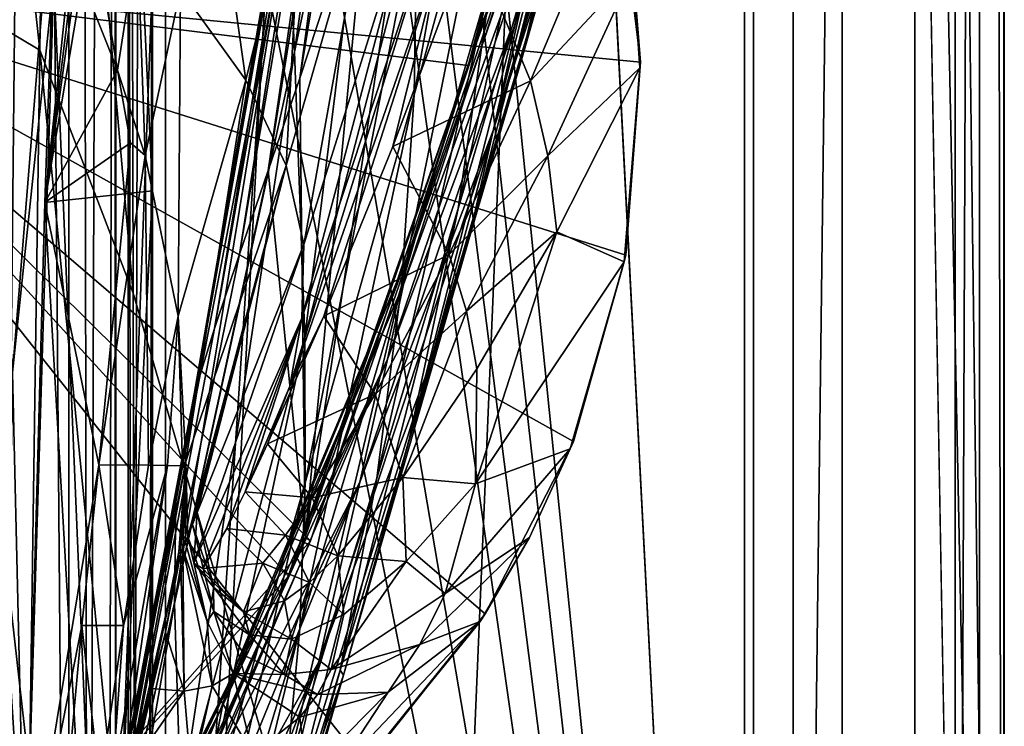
# Model space of a CAD drawing. Header units: metres. Extents: x -1204 to 0, y -809 to 0.
# Tile 60 of 135: x -61 to 0, y -679 to -636. Entities that reach past the tile are written whole.
import ezdxf

# ---------------------------------------------------------------- set-up
doc = ezdxf.new("R2010")
doc.units = ezdxf.units.M

msp = doc.modelspace()

# ---------------------------------------------------------------- linework, layer by layer
at = {"layer": 'top01'}
for points in [[(-35.448151, -746.330383, 163.059708), (-52.518909, -738.401428, 163.059708), (-5.519217, -35.401562, 163.059708)], [(-5.519217, -35.401562, 163.059708), (-52.518909, -738.401428, 163.059708), (-52.518909, -65.543846, 163.059708)], [(-52.518909, -65.543846, 2063.059814), (-52.518909, -738.401428, 2063.059814), (-5.519217, -35.401562, 2063.059814)], [(-52.518909, -738.401428, 2063.059814), (-35.448151, -746.330383, 2063.059814), (-5.519217, -35.401562, 2063.059814)], [(-5.519217, -789.40155, 163.059708), (-35.448151, -746.330383, 163.059708), (-5.519217, -35.401562, 163.059708)], [(-5.519217, -35.401562, 2063.059814), (-35.448151, -746.330383, 2063.059814), (-5.519217, -789.40155, 2063.059814)], [(-5.519217, -789.40155, 163.059708), (-5.519217, -35.401562, 163.059708), (-5.519217, -789.40155, 173.920044)], [(-5.519217, -35.401562, 163.059708), (-5.519217, -35.401562, 2063.059814), (-5.519217, -789.40155, 173.920044)], [(-5.519217, -789.40155, 173.920044), (-5.519217, -35.401562, 2063.059814), (-5.519217, -789.40155, 2051.920166)], [(-5.519217, -35.401562, 2063.059814), (-5.519217, -789.40155, 2063.059814), (-5.519217, -789.40155, 2051.920166)], [(-52.518909, -738.401428, 163.059708), (-52.518909, -397.134613, 182.490646), (-52.518909, -65.543846, 163.059708)], [(-52.518909, -65.543846, 2063.059814), (-52.518909, -431.996094, 2043.136353), (-52.518909, -738.401428, 2063.059814)], [(-52.518909, -480.472168, 184.010544), (-52.518909, -397.134613, 182.490646), (-52.518909, -738.401428, 163.059708)], [(-52.518909, -431.996094, 2043.136353), (-52.518909, -499.19046, 2041.009888), (-52.518909, -738.401428, 2063.059814)], [(-52.518909, -563.606934, 188.996094), (-52.518909, -480.472168, 184.010544), (-52.518909, -738.401428, 163.059708)], [(-52.518909, -738.401428, 2063.059814), (-52.518909, -499.19046, 2041.009888), (-52.518909, -566.275391, 2036.626343)], [(-56.346397, -563.658447, 189.000259), (-52.518909, -646.323792, 197.421463), (-59.155293, -647.033691, 197.50885)], [(-55.470253, -612.36969, 210.92009), (-56.346397, -563.658447, 189.000259), (-59.155293, -647.033691, 197.50885)], [(-52.518909, -563.606934, 188.996094), (-52.518909, -646.323792, 197.421463), (-56.346397, -563.658447, 189.000259)], [(-52.518909, -738.401428, 163.059708), (-52.518909, -646.323792, 197.421463), (-52.518909, -563.606934, 188.996094)], [(-52.518909, -566.275391, 2036.626343), (-52.518909, -633.17511, 2029.990601), (-52.518909, -738.401428, 2063.059814)], [(-34.629452, -585.486572, 1459.154785), (-43.440212, -639.366699, 1512.586548), (-39.148155, -626.368408, 1512.607178)], [(-43.440212, -639.366699, 1512.586548), (-34.629452, -585.486572, 1459.154785), (-37.986286, -598.879578, 1459.123901)], [(-43.756317, -637.743591, 1458.678223), (-44.142941, -629.25769, 1458.837891), (-37.884903, -596.020203, 1404.223511)], [(-43.756317, -637.743591, 1458.678223), (-37.884903, -596.020203, 1404.223511), (-37.068783, -606.508606, 1404.051758)], [(-43.440212, -639.366699, 1512.586548), (-37.986286, -598.879578, 1459.123901), (-45.380745, -645.067505, 1512.568237)], [(-37.986286, -598.879578, 1459.123901), (-39.531612, -604.967041, 1459.096313), (-45.380745, -645.067505, 1512.568237)], [(-45.380745, -645.067505, 1512.568237), (-39.531612, -604.967041, 1459.096313), (-47.141476, -650.217041, 1512.544556)], [(-39.531612, -604.967041, 1459.096313), (-40.95499, -610.634155, 1459.060791), (-47.141476, -650.217041, 1512.544556)], [(-36.388962, -640.404907, 1403.328003), (-30.02037, -604.702698, 1348.186768), (-30.399633, -618.687866, 1347.94104)], [(-36.193047, -628.805664, 1403.604004), (-30.02037, -604.702698, 1348.186768), (-36.388962, -640.404907, 1403.328003)], [(-24.311974, -606.408691, 660.703369), (-78.056335, -632.988831, 659.296021), (-33.056911, -638.600281, 660.474365)], [(-24.311974, -606.408691, 660.703369), (-33.056911, -638.600281, 660.474365), (-24.259741, -606.333435, 662.989502)], [(-24.259741, -606.333435, 662.989502), (-33.056911, -638.600281, 660.474365), (-33.037033, -638.565002, 662.465088)], [(-24.259741, -606.333435, 662.989502), (-33.037033, -638.565002, 662.465088), (-27.764555, -623.896606, 778.500488)], [(-43.118568, -655.333496, 1458.262085), (-43.756317, -637.743591, 1458.678223), (-37.068783, -606.508606, 1404.051758)], [(-36.193047, -628.805664, 1403.604004), (-43.118568, -655.333496, 1458.262085), (-37.068783, -606.508606, 1404.051758)], [(-25.438839, -619.338074, 1235.355225), (-22.217939, -607.913696, 1178.895874), (-29.771919, -638.235107, 1235.203735)], [(-22.217939, -607.913696, 1178.895874), (-27.033518, -628.634338, 1178.83667), (-29.771919, -638.235107, 1235.203735)], [(-47.141476, -650.217041, 1512.544556), (-40.95499, -610.634155, 1459.060791), (-48.6922, -654.801208, 1512.515503)], [(-48.6922, -654.801208, 1512.515503), (-40.95499, -610.634155, 1459.060791), (-42.233101, -615.869995, 1459.01709)], [(-39.148155, -626.368408, 1512.607178), (-43.112282, -667.659546, 1563.945313), (-34.535614, -611.337646, 1512.606567)], [(-43.112282, -667.659546, 1563.945313), (-31.270317, -633.345032, 1563.276367), (-34.535614, -611.337646, 1512.606567)], [(-56.144352, -622.689697, 210.92009), (-55.470253, -612.36969, 210.92009), (-59.155293, -647.033691, 197.50885)], [(-29.021851, -632.662476, 1008.72583), (-31.516556, -642.587585, 1122.275757), (-22.990961, -613.671997, 1065.605957)], [(-22.990961, -613.671997, 1065.605957), (-31.516556, -642.587585, 1122.275757), (-24.7777, -620.466675, 1122.279907)], [(-43.299168, -620.685181, 1458.965454), (-49.948154, -658.832458, 1512.481201), (-42.233101, -615.869995, 1459.01709)], [(-42.233101, -615.869995, 1459.01709), (-49.948154, -658.832458, 1512.481201), (-48.6922, -654.801208, 1512.515503)], [(-29.254848, -632.502075, 1291.547119), (-33.667381, -647.401733, 1347.356445), (-26.648458, -615.739014, 1291.777588)], [(-33.667381, -647.401733, 1347.356445), (-31.570467, -632.964539, 1347.664185), (-26.648458, -615.739014, 1291.777588)], [(-37.16713, -652.168518, 1403.017212), (-30.399633, -618.687866, 1347.94104), (-31.570467, -632.964539, 1347.664185)], [(-37.16713, -652.168518, 1403.017212), (-36.388962, -640.404907, 1403.328003), (-30.399633, -618.687866, 1347.94104)], [(-29.254848, -632.502075, 1291.547119), (-25.438839, -619.338074, 1235.355225), (-33.002583, -649.308167, 1291.293457)], [(-25.438839, -619.338074, 1235.355225), (-29.771919, -638.235107, 1235.203735), (-33.002583, -649.308167, 1291.293457)], [(-44.900162, -629.799683, 1467.920044), (-49.948154, -658.832458, 1512.481201), (-43.299168, -620.685181, 1458.965454)], [(-31.516556, -642.587585, 1122.275757), (-27.033518, -628.634338, 1178.83667), (-24.7777, -620.466675, 1122.279907)], [(-59.155293, -647.033691, 197.50885), (-56.491405, -627.926392, 210.92009), (-56.144352, -622.689697, 210.92009)], [(-50.796856, -633.892883, 260.392914), (-46.756062, -639.504578, 310.319244), (-48.949238, -623.862122, 259.881287)], [(-46.756062, -639.504578, 310.319244), (-43.226013, -625.12439, 309.453125), (-48.949238, -623.862122, 259.881287)], [(-27.793961, -626.565918, 894.239502), (-27.764555, -623.896606, 778.500488), (-37.043064, -652.089233, 893.994568)], [(-27.764555, -623.896606, 778.500488), (-36.719704, -650.161438, 778.19519), (-37.043064, -652.089233, 893.994568)], [(-27.764555, -623.896606, 778.500488), (-33.037033, -638.565002, 662.465088), (-36.719704, -650.161438, 778.19519)], [(-46.756062, -639.504578, 310.319244), (-44.266464, -644.749634, 360.628571), (-43.226013, -625.12439, 309.453125)], [(-44.266464, -644.749634, 360.628571), (-39.037956, -626.472046, 359.575378), (-43.226013, -625.12439, 309.453125)], [(-39.148155, -626.368408, 1512.607178), (-43.440212, -639.366699, 1512.586548), (-43.112282, -667.659546, 1563.945313)], [(-78.056381, -632.988647, 619.524109), (-23.867706, -626.540527, 618.105164), (-22.420923, -638.382324, 618.067261)], [(-44.266464, -644.749634, 360.628571), (-43.184582, -649.630859, 411.25824), (-39.037956, -626.472046, 359.575378)], [(-43.184582, -649.630859, 411.25824), (-36.369114, -627.920532, 410.180298), (-39.037956, -626.472046, 359.575378)], [(-38.031006, -656.678406, 1008.65741), (-29.021851, -632.662476, 1008.72583), (-27.793961, -626.565918, 894.239502)], [(-38.031006, -656.678406, 1008.65741), (-27.793961, -626.565918, 894.239502), (-37.043064, -652.089233, 893.994568)], [(-23.895195, -626.834534, 617.819153), (-32.867565, -630.678467, 593.749207), (-29.207594, -639.531982, 591.697083)], [(-23.895195, -626.834534, 617.819153), (-29.207594, -639.531982, 591.697083), (-22.880976, -632.751831, 617.813843)], [(-22.420923, -638.382324, 618.067261), (-23.867706, -626.540527, 618.105164), (-22.880976, -632.751831, 617.813843)], [(-56.857319, -633.401855, 210.92009), (-56.491405, -627.926392, 210.92009), (-59.155293, -647.033691, 197.50885)], [(-56.491405, -627.926392, 210.92009), (-56.857319, -633.401855, 210.92009), (-54.663181, -638.870422, 235.893936)], [(-53.433861, -630.952454, 235.594666), (-56.491405, -627.926392, 210.92009), (-54.663181, -638.870422, 235.893936)], [(-35.126659, -629.495605, 461.192139), (-36.369114, -627.920532, 410.180298), (-43.318111, -654.159302, 462.151733)], [(-36.369114, -627.920532, 410.180298), (-43.184582, -649.630859, 411.25824), (-43.318111, -654.159302, 462.151733)], [(-43.118568, -655.333496, 1458.262085), (-36.193047, -628.805664, 1403.604004), (-43.099613, -664.295898, 1458.005737)], [(-36.193047, -628.805664, 1403.604004), (-36.388962, -640.404907, 1403.328003), (-43.099613, -664.295898, 1458.005737)], [(-29.771919, -638.235107, 1235.203735), (-27.033518, -628.634338, 1178.83667), (-35.397099, -656.974182, 1235.038208)], [(-35.397099, -656.974182, 1235.038208), (-27.033518, -628.634338, 1178.83667), (-31.516556, -642.587585, 1122.275757)], [(-51.159615, -671.749207, 1512.290527), (-44.142941, -629.25769, 1458.837891), (-43.756317, -637.743591, 1458.678223)], [(-51.159615, -671.749207, 1512.290527), (-51.066578, -665.48053, 1512.396606), (-44.142941, -629.25769, 1458.837891)], [(-51.066578, -665.48053, 1512.396606), (-45.353878, -633.401855, 1467.920044), (-44.142941, -629.25769, 1458.837891)], [(-49.948154, -658.832458, 1512.481201), (-44.900162, -629.799683, 1467.920044), (-51.066578, -665.48053, 1512.396606)], [(-44.900162, -629.799683, 1467.920044), (-45.205418, -631.77002, 1467.920044), (-51.066578, -665.48053, 1512.396606)], [(-43.318111, -654.159302, 462.151733), (-44.040836, -658.349731, 513.269653), (-35.126659, -629.495605, 461.192139)], [(-44.040836, -658.349731, 513.269653), (-34.640713, -631.225281, 512.541016), (-35.126659, -629.495605, 461.192139)], [(-32.867565, -630.678467, 593.749207), (-37.695648, -643.578613, 568.272339), (-29.207594, -639.531982, 591.697083)], [(-34.640713, -631.225281, 512.541016), (-37.695648, -643.578613, 568.272339), (-32.867565, -630.678467, 593.749207)], [(-54.663181, -638.870422, 235.893936), (-52.96566, -644.133728, 260.951355), (-53.433861, -630.952454, 235.594666)], [(-52.96566, -644.133728, 260.951355), (-50.796856, -633.892883, 260.392914), (-53.433861, -630.952454, 235.594666)], [(-44.040836, -658.349731, 513.269653), (-41.954502, -654.026245, 541.598328), (-34.640713, -631.225281, 512.541016)], [(-41.954502, -654.026245, 541.598328), (-37.695648, -643.578613, 568.272339), (-34.640713, -631.225281, 512.541016)], [(-59.197769, -633.401611, 2014.920044), (-62.76651, -631.870117, 1922.515991), (-61.141037, -657.507629, 1973.981445)], [(-51.066578, -665.48053, 1512.396606), (-45.205418, -631.77002, 1467.920044), (-45.353878, -633.401855, 1467.920044)], [(-33.002583, -649.308167, 1291.293457), (-36.726757, -661.850159, 1347.017578), (-29.254848, -632.502075, 1291.547119)], [(-36.726757, -661.850159, 1347.017578), (-33.667381, -647.401733, 1347.356445), (-29.254848, -632.502075, 1291.547119)], [(-61.147369, -688.625427, 619.08136), (-78.056381, -632.988647, 619.524109), (-39.420826, -681.711304, 618.512451)], [(-78.056381, -632.988647, 619.524109), (-31.995207, -672.37677, 618.317993), (-39.420826, -681.711304, 618.512451)], [(-22.420923, -638.382324, 618.067261), (-23.324196, -650.277466, 618.090942), (-78.056381, -632.988647, 619.524109)], [(-23.324196, -650.277466, 618.090942), (-26.556921, -661.760071, 618.175537), (-78.056381, -632.988647, 619.524109)], [(-78.056381, -632.988647, 619.524109), (-26.556921, -661.760071, 618.175537), (-31.995207, -672.37677, 618.317993)], [(-78.056335, -632.988831, 659.296021), (-44.138386, -670.063599, 660.184204), (-33.056911, -638.600281, 660.474365)], [(-78.056335, -632.988831, 659.296021), (-61.147369, -688.625427, 659.73877), (-44.138386, -670.063599, 660.184204)], [(-61.147369, -688.625427, 1566.078247), (-78.056274, -632.989075, 1566.520996), (-42.771534, -667.873474, 1565.597046)], [(-42.771534, -667.873474, 1565.597046), (-78.056274, -632.989075, 1566.520996), (-30.953873, -633.759766, 1565.287598)], [(-38.031006, -656.678406, 1008.65741), (-39.738808, -664.25415, 1122.27124), (-29.021851, -632.662476, 1008.72583)], [(-39.738808, -664.25415, 1122.27124), (-31.516556, -642.587585, 1122.275757), (-29.021851, -632.662476, 1008.72583)], [(-38.674221, -664.015198, 1402.671875), (-37.16713, -652.168518, 1403.017212), (-31.570467, -632.964539, 1347.664185)], [(-33.667381, -647.401733, 1347.356445), (-38.674221, -664.015198, 1402.671875), (-31.570467, -632.964539, 1347.664185)], [(-22.880976, -632.751831, 617.813843), (-29.207594, -639.531982, 591.697083), (-28.140882, -644.156189, 590.671021)], [(-22.462475, -638.74054, 617.808533), (-22.880976, -632.751831, 617.813843), (-28.140882, -644.156189, 590.671021)], [(-22.462475, -638.74054, 617.808533), (-22.420923, -638.382324, 618.067261), (-22.880976, -632.751831, 617.813843)], [(-58.607101, -633.17511, 2029.990601), (-61.141037, -657.507629, 1973.981445), (-60.368561, -690.860596, 2022.436035)], [(-58.607101, -633.17511, 2029.990601), (-59.197769, -633.401611, 2014.920044), (-61.141037, -657.507629, 1973.981445)], [(-58.607101, -633.17511, 2029.990601), (-60.368561, -690.860596, 2022.436035), (-55.389114, -709.405762, 2019.643555)], [(-54.663181, -638.870422, 235.893936), (-56.857319, -633.401855, 210.92009), (-59.155293, -647.033691, 197.50885)], [(-52.518909, -633.17511, 2029.990601), (-58.607101, -633.17511, 2029.990601), (-55.389114, -709.405762, 2019.643555)], [(-52.518909, -633.17511, 2029.990601), (-55.389114, -709.405762, 2019.643555), (-52.85733, -728.401428, 2016.598511)], [(-52.518909, -728.401428, 2016.598511), (-52.518909, -633.17511, 2029.990601), (-52.85733, -728.401428, 2016.598511)], [(-52.518909, -633.17511, 2029.990601), (-52.518909, -728.401428, 2016.598511), (-52.518909, -738.401428, 2063.059814)], [(-43.112282, -667.659546, 1563.945313), (-42.771534, -667.873474, 1565.597046), (-31.270317, -633.345032, 1563.276367)], [(-42.771534, -667.873474, 1565.597046), (-30.953873, -633.759766, 1565.287598), (-31.270317, -633.345032, 1563.276367)], [(-52.96566, -644.133728, 260.951355), (-50.926273, -654.03064, 311.264191), (-50.796856, -633.892883, 260.392914)], [(-50.926273, -654.03064, 311.264191), (-46.756062, -639.504578, 310.319244), (-50.796856, -633.892883, 260.392914)], [(-50.77599, -684.170044, 1512.014526), (-51.159615, -671.749207, 1512.290527), (-43.756317, -637.743591, 1458.678223)], [(-50.77599, -684.170044, 1512.014526), (-43.756317, -637.743591, 1458.678223), (-43.118568, -655.333496, 1458.262085)], [(-33.037033, -638.565002, 662.465088), (-44.149967, -670.059692, 661.839905), (-36.719704, -650.161438, 778.19519)], [(-33.037033, -638.565002, 662.465088), (-44.138386, -670.063599, 660.184204), (-44.149967, -670.059692, 661.839905)], [(-33.056911, -638.600281, 660.474365), (-44.138386, -670.063599, 660.184204), (-33.037033, -638.565002, 662.465088)], [(-33.002583, -649.308167, 1291.293457), (-29.771919, -638.235107, 1235.203735), (-35.397099, -656.974182, 1235.038208)], [(-23.324196, -650.277466, 618.090942), (-22.420923, -638.382324, 618.067261), (-22.462475, -638.74054, 617.808533)], [(-59.155293, -647.033691, 197.50885), (-53.866783, -643.347473, 249.264481), (-54.663181, -638.870422, 235.893936)], [(-53.866783, -643.347473, 249.264481), (-52.96566, -644.133728, 260.951355), (-54.663181, -638.870422, 235.893936)], [(-22.462475, -638.74054, 617.808533), (-28.140882, -644.156189, 590.671021), (-27.595434, -648.842896, 589.644958)], [(-23.429924, -650.692871, 617.797913), (-22.462475, -638.74054, 617.808533), (-27.595434, -648.842896, 589.644958)], [(-23.429924, -650.692871, 617.797913), (-23.324196, -650.277466, 618.090942), (-22.462475, -638.74054, 617.808533)], [(-50.926273, -654.03064, 311.264191), (-50.453159, -662.995605, 361.324554), (-46.756062, -639.504578, 310.319244)], [(-50.453159, -662.995605, 361.324554), (-44.266464, -644.749634, 360.628571), (-46.756062, -639.504578, 310.319244)], [(-43.440212, -639.366699, 1512.586548), (-45.380745, -645.067505, 1512.568237), (-43.112282, -667.659546, 1563.945313)], [(-29.207594, -639.531982, 591.697083), (-37.695648, -643.578613, 568.272339), (-34.228054, -650.234192, 565.364502)], [(-28.140882, -644.156189, 590.671021), (-29.207594, -639.531982, 591.697083), (-34.228054, -650.234192, 565.364502)], [(-43.428398, -673.289856, 1457.717163), (-36.388962, -640.404907, 1403.328003), (-37.16713, -652.168518, 1403.017212)], [(-43.099613, -664.295898, 1458.005737), (-36.388962, -640.404907, 1403.328003), (-43.428398, -673.289856, 1457.717163)], [(-35.397099, -656.974182, 1235.038208), (-31.516556, -642.587585, 1122.275757), (-42.262768, -675.329529, 1234.858765)], [(-31.516556, -642.587585, 1122.275757), (-39.738808, -664.25415, 1122.27124), (-42.262768, -675.329529, 1234.858765)], [(-55.824478, -663.19281, 251.533997), (-53.866783, -643.347473, 249.264481), (-59.155293, -647.033691, 197.50885)], [(-53.866783, -643.347473, 249.264481), (-55.824478, -663.19281, 251.533997), (-52.96566, -644.133728, 260.951355)], [(-37.695648, -643.578613, 568.272339), (-41.954502, -654.026245, 541.598328), (-34.228054, -650.234192, 565.364502)], [(-52.96566, -644.133728, 260.951355), (-55.824478, -663.19281, 251.533997), (-52.767651, -663.224304, 303.673523)], [(-50.926273, -654.03064, 311.264191), (-52.96566, -644.133728, 260.951355), (-52.767651, -663.224304, 303.673523)], [(-28.140882, -644.156189, 590.671021), (-34.228054, -650.234192, 565.364502), (-33.14851, -653.731262, 563.910645)], [(-27.595434, -648.842896, 589.644958), (-28.140882, -644.156189, 590.671021), (-33.14851, -653.731262, 563.910645)], [(-43.112282, -667.659546, 1563.945313), (-45.380745, -645.067505, 1512.568237), (-57.434216, -700.590332, 1564.714233)], [(-45.380745, -645.067505, 1512.568237), (-47.141476, -650.217041, 1512.544556), (-57.434216, -700.590332, 1564.714233)], [(-50.341999, -667.612244, 398.75766), (-44.266464, -644.749634, 360.628571), (-50.453159, -662.995605, 361.324554)], [(-50.341999, -667.612244, 398.75766), (-50.047497, -666.872253, 398.88089), (-44.266464, -644.749634, 360.628571)], [(-50.047497, -666.872253, 398.88089), (-49.754246, -666.131714, 399.004181), (-44.266464, -644.749634, 360.628571)], [(-44.266464, -644.749634, 360.628571), (-49.754246, -666.131714, 399.004181), (-43.184582, -649.630859, 411.25824)], [(-52.518909, -646.323792, 197.421463), (-55.632534, -708.214294, 206.01178), (-59.155293, -647.033691, 197.50885)], [(-52.85733, -728.401428, 209.241592), (-55.632534, -708.214294, 206.01178), (-52.518909, -646.323792, 197.421463)], [(-52.518909, -728.401428, 209.241592), (-52.85733, -728.401428, 209.241592), (-52.518909, -646.323792, 197.421463)], [(-52.518909, -728.401428, 209.241592), (-52.518909, -646.323792, 197.421463), (-52.518909, -738.401428, 163.059708)], [(-59.155293, -647.033691, 197.50885), (-55.632534, -708.214294, 206.01178), (-60.369118, -690.858948, 203.403824)], [(-60.369118, -690.858948, 203.403824), (-55.824478, -663.19281, 251.533997), (-59.155293, -647.033691, 197.50885)], [(-36.726757, -661.850159, 1347.017578), (-40.94249, -675.841675, 1402.291626), (-33.667381, -647.401733, 1347.356445)], [(-40.94249, -675.841675, 1402.291626), (-38.674221, -664.015198, 1402.671875), (-33.667381, -647.401733, 1347.356445)], [(-27.595434, -648.842896, 589.644958), (-33.14851, -653.731262, 563.910645), (-32.515774, -657.281921, 562.456726)], [(-23.429924, -650.692871, 617.797913), (-27.595434, -648.842896, 589.644958), (-32.603695, -664.364319, 559.548889)], [(-32.603695, -664.364319, 559.548889), (-27.595434, -648.842896, 589.644958), (-32.515774, -657.281921, 562.456726)], [(-35.397099, -656.974182, 1235.038208), (-40.739647, -676.157349, 1346.647705), (-33.002583, -649.308167, 1291.293457)], [(-40.739647, -676.157349, 1346.647705), (-36.726757, -661.850159, 1347.017578), (-33.002583, -649.308167, 1291.293457)], [(-49.754246, -666.131714, 399.004181), (-49.968838, -669.249573, 427.795532), (-43.184582, -649.630859, 411.25824)], [(-43.184582, -649.630859, 411.25824), (-49.968838, -669.249573, 427.795532), (-43.318111, -654.159302, 462.151733)], [(-57.434216, -700.590332, 1564.714233), (-47.141476, -650.217041, 1512.544556), (-48.6922, -654.801208, 1512.515503)], [(-47.869404, -676.745911, 893.730957), (-36.719704, -650.161438, 778.19519), (-47.240097, -675.572998, 777.866516)], [(-37.043064, -652.089233, 893.994568), (-36.719704, -650.161438, 778.19519), (-47.869404, -676.745911, 893.730957)], [(-36.719704, -650.161438, 778.19519), (-44.149967, -670.059692, 661.839905), (-47.240097, -675.572998, 777.866516)], [(-34.228054, -650.234192, 565.364502), (-41.954502, -654.026245, 541.598328), (-38.786289, -658.841492, 538.797058)], [(-33.14851, -653.731262, 563.910645), (-34.228054, -650.234192, 565.364502), (-38.786289, -658.841492, 538.797058)], [(-26.757881, -662.213074, 617.787292), (-23.429924, -650.692871, 617.797913), (-32.603695, -664.364319, 559.548889)], [(-26.757881, -662.213074, 617.787292), (-26.556921, -661.760071, 618.175537), (-23.429924, -650.692871, 617.797913)], [(-26.556921, -661.760071, 618.175537), (-23.324196, -650.277466, 618.090942), (-23.429924, -650.692871, 617.797913)], [(-48.202362, -678.053772, 951.293335), (-37.043064, -652.089233, 893.994568), (-47.869404, -676.745911, 893.730957)], [(-48.202362, -678.053772, 951.293335), (-38.031006, -656.678406, 1008.65741), (-37.043064, -652.089233, 893.994568)], [(-44.266315, -682.287231, 1457.396484), (-37.16713, -652.168518, 1403.017212), (-38.674221, -664.015198, 1402.671875)], [(-44.266315, -682.287231, 1457.396484), (-43.428398, -673.289856, 1457.717163), (-37.16713, -652.168518, 1403.017212)], [(-33.14851, -653.731262, 563.910645), (-38.786289, -658.841492, 538.797058), (-37.080887, -663.983398, 535.995789)], [(-32.515774, -657.281921, 562.456726), (-33.14851, -653.731262, 563.910645), (-37.080887, -663.983398, 535.995789)], [(-50.926273, -654.03064, 311.264191), (-52.767651, -663.224304, 303.673523), (-51.597111, -663.240051, 329.793854)], [(-50.666019, -663.255798, 355.94104), (-50.926273, -654.03064, 311.264191), (-51.597111, -663.240051, 329.793854)], [(-50.453159, -662.995605, 361.324554), (-50.926273, -654.03064, 311.264191), (-50.666019, -663.255798, 355.94104)], [(-49.968838, -669.249573, 427.795532), (-49.404388, -669.576721, 456.749329), (-43.318111, -654.159302, 462.151733)], [(-43.318111, -654.159302, 462.151733), (-49.404388, -669.576721, 456.749329), (-47.936016, -667.115112, 485.568085)], [(-47.936016, -667.115112, 485.568085), (-46.807766, -664.849792, 499.830414), (-43.318111, -654.159302, 462.151733)], [(-46.807766, -664.849792, 499.830414), (-44.040836, -658.349731, 513.269653), (-43.318111, -654.159302, 462.151733)], [(-41.954502, -654.026245, 541.598328), (-45.421764, -661.905945, 513.945679), (-38.786289, -658.841492, 538.797058)], [(-45.421764, -661.905945, 513.945679), (-41.954502, -654.026245, 541.598328), (-44.040836, -658.349731, 513.269653)], [(-49.948154, -658.832458, 1512.481201), (-57.434216, -700.590332, 1564.714233), (-48.6922, -654.801208, 1512.515503)], [(-50.512066, -690.252319, 1511.844482), (-50.77599, -684.170044, 1512.014526), (-43.118568, -655.333496, 1458.262085)], [(-43.099613, -664.295898, 1458.005737), (-50.512066, -690.252319, 1511.844482), (-43.118568, -655.333496, 1458.262085)], [(-39.738808, -664.25415, 1122.27124), (-38.031006, -656.678406, 1008.65741), (-48.924244, -682.231812, 1065.581543)], [(-48.924244, -682.231812, 1065.581543), (-38.031006, -656.678406, 1008.65741), (-48.551998, -679.871033, 1008.583862)], [(-38.031006, -656.678406, 1008.65741), (-48.202362, -678.053772, 951.293335), (-48.551998, -679.871033, 1008.583862)], [(-42.262768, -675.329529, 1234.858765), (-45.664516, -690.17627, 1346.246948), (-35.397099, -656.974182, 1235.038208)], [(-45.664516, -690.17627, 1346.246948), (-40.739647, -676.157349, 1346.647705), (-35.397099, -656.974182, 1235.038208)], [(-32.515774, -657.281921, 562.456726), (-37.080887, -663.983398, 535.995789), (-32.603695, -664.364319, 559.548889)], [(-61.141037, -657.507629, 1973.981445), (-61.412891, -674.181274, 1972.321899), (-60.368561, -690.860596, 2022.436035)], [(-46.807766, -664.849792, 499.830414), (-45.421764, -661.905945, 513.945679), (-44.040836, -658.349731, 513.269653)], [(-57.678791, -699.677368, 1559.145508), (-49.948154, -658.832458, 1512.481201), (-51.066578, -665.48053, 1512.396606)], [(-57.678791, -699.677368, 1559.145508), (-57.434216, -700.590332, 1564.714233), (-49.948154, -658.832458, 1512.481201)], [(-38.786289, -658.841492, 538.797058), (-45.421764, -661.905945, 513.945679), (-42.670544, -665.22583, 511.794922)], [(-37.080887, -663.983398, 535.995789), (-38.786289, -658.841492, 538.797058), (-42.670544, -665.22583, 511.794922)], [(-45.421764, -661.905945, 513.945679), (-46.807766, -664.849792, 499.830414), (-42.670544, -665.22583, 511.794922)], [(-40.94249, -675.841675, 1402.291626), (-36.726757, -661.850159, 1347.017578), (-40.739647, -676.157349, 1346.647705)], [(-29.269226, -667.665649, 617.781982), (-26.757881, -662.213074, 617.787292), (-34.462078, -671.12262, 556.641113)], [(-26.757881, -662.213074, 617.787292), (-32.603695, -664.364319, 559.548889), (-34.462078, -671.12262, 556.641113)], [(-31.995207, -672.37677, 618.317993), (-26.556921, -661.760071, 618.175537), (-29.269226, -667.665649, 617.781982)], [(-26.556921, -661.760071, 618.175537), (-26.757881, -662.213074, 617.787292), (-29.269226, -667.665649, 617.781982)], [(-56.870182, -673.099426, 252.735992), (-55.824478, -663.19281, 251.533997), (-60.369118, -690.858948, 203.403824)], [(-54.308449, -673.105774, 304.726654), (-55.824478, -663.19281, 251.533997), (-56.870182, -673.099426, 252.735992)], [(-52.767651, -663.224304, 303.673523), (-55.824478, -663.19281, 251.533997), (-54.308449, -673.105774, 304.726654)], [(-54.308449, -673.105774, 304.726654), (-55.018265, -682.966248, 331.776672), (-51.597111, -663.240051, 329.793854)], [(-55.018265, -682.966248, 331.776672), (-54.468143, -682.954773, 357.754272), (-51.597111, -663.240051, 329.793854)], [(-50.453159, -662.995605, 361.324554), (-54.468143, -682.954773, 357.754272), (-54.102531, -682.943298, 383.748535)], [(-54.468143, -682.954773, 357.754272), (-50.453159, -662.995605, 361.324554), (-50.666019, -663.255798, 355.94104)], [(-51.597111, -663.240051, 329.793854), (-54.468143, -682.954773, 357.754272), (-50.666019, -663.255798, 355.94104)], [(-51.597111, -663.240051, 329.793854), (-52.767651, -663.224304, 303.673523), (-54.308449, -673.105774, 304.726654)], [(-50.934746, -669.09082, 398.511475), (-50.453159, -662.995605, 361.324554), (-54.102531, -682.943298, 383.748535)], [(-50.934746, -669.09082, 398.511475), (-50.786091, -668.721375, 398.572998), (-50.453159, -662.995605, 361.324554)], [(-50.786091, -668.721375, 398.572998), (-50.637749, -668.351807, 398.634521), (-50.453159, -662.995605, 361.324554)], [(-50.453159, -662.995605, 361.324554), (-50.637749, -668.351807, 398.634521), (-50.489719, -667.982056, 398.696106)], [(-50.489719, -667.982056, 398.696106), (-50.341999, -667.612244, 398.75766), (-50.453159, -662.995605, 361.324554)], [(-45.641823, -691.234192, 1457.043457), (-44.266315, -682.287231, 1457.396484), (-38.674221, -664.015198, 1402.671875)], [(-40.94249, -675.841675, 1402.291626), (-45.641823, -691.234192, 1457.043457), (-38.674221, -664.015198, 1402.671875)], [(-37.080887, -663.983398, 535.995789), (-42.670544, -665.22583, 511.794922), (-41.089638, -668.807068, 509.644165)], [(-36.875706, -669.154297, 533.19458), (-37.080887, -663.983398, 535.995789), (-41.089638, -668.807068, 509.644165)], [(-32.603695, -664.364319, 559.548889), (-37.080887, -663.983398, 535.995789), (-36.875706, -669.154297, 533.19458)], [(-50.336346, -696.228516, 1511.653198), (-50.512066, -690.252319, 1511.844482), (-43.099613, -664.295898, 1458.005737)], [(-43.428398, -673.289856, 1457.717163), (-50.336346, -696.228516, 1511.653198), (-43.099613, -664.295898, 1458.005737)], [(-49.776241, -688.800415, 1178.625977), (-39.738808, -664.25415, 1122.27124), (-49.329113, -685.191345, 1122.266479)], [(-42.262768, -675.329529, 1234.858765), (-39.738808, -664.25415, 1122.27124), (-49.776241, -688.800415, 1178.625977)], [(-49.329113, -685.191345, 1122.266479), (-39.738808, -664.25415, 1122.27124), (-48.924244, -682.231812, 1065.581543)], [(-34.462078, -671.12262, 556.641113), (-32.603695, -664.364319, 559.548889), (-36.875706, -669.154297, 533.19458)], [(-44.308384, -667.538452, 498.041168), (-46.807766, -664.849792, 499.830414), (-47.936016, -667.115112, 485.568085)], [(-42.670544, -665.22583, 511.794922), (-46.807766, -664.849792, 499.830414), (-44.308384, -667.538452, 498.041168)], [(-41.089638, -668.807068, 509.644165), (-42.670544, -665.22583, 511.794922), (-44.308384, -667.538452, 498.041168)], [(-57.467392, -700.465088, 1553.577515), (-57.678791, -699.677368, 1559.145508), (-51.066578, -665.48053, 1512.396606)], [(-57.467392, -700.465088, 1553.577515), (-51.066578, -665.48053, 1512.396606), (-51.159615, -671.749207, 1512.290527)], [(-49.754246, -666.131714, 399.004181), (-50.047497, -666.872253, 398.88089), (-48.752613, -670.727905, 427.716797)], [(-49.968838, -669.249573, 427.795532), (-49.754246, -666.131714, 399.004181), (-48.752613, -670.727905, 427.716797)], [(-50.047497, -666.872253, 398.88089), (-50.341999, -667.612244, 398.75766), (-48.725132, -672.228699, 427.638123)], [(-48.752613, -670.727905, 427.716797), (-50.047497, -666.872253, 398.88089), (-48.725132, -672.228699, 427.638123)], [(-47.936016, -667.115112, 485.568085), (-49.404388, -669.576721, 456.749329), (-45.720272, -669.251099, 484.151367)], [(-47.936016, -667.115112, 485.568085), (-45.720272, -669.251099, 484.151367), (-44.308384, -667.538452, 498.041168)], [(-57.434216, -700.590332, 1564.714233), (-57.352772, -700.899658, 1565.978882), (-43.112282, -667.659546, 1563.945313)], [(-57.352772, -700.899658, 1565.978882), (-42.771534, -667.873474, 1565.597046), (-43.112282, -667.659546, 1563.945313)], [(-50.341999, -667.612244, 398.75766), (-50.489719, -667.982056, 398.696106), (-49.137737, -672.840271, 427.598785)], [(-48.725132, -672.228699, 427.638123), (-50.341999, -667.612244, 398.75766), (-49.137737, -672.840271, 427.598785)], [(-45.720272, -669.251099, 484.151367), (-42.833065, -670.45575, 496.251923), (-44.308384, -667.538452, 498.041168)], [(-44.308384, -667.538452, 498.041168), (-42.833065, -670.45575, 496.251923), (-41.089638, -668.807068, 509.644165)], [(-34.462078, -671.12262, 556.641113), (-36.026825, -674.271118, 555.187195), (-29.269226, -667.665649, 617.781982)], [(-36.026825, -674.271118, 555.187195), (-32.313107, -672.839966, 617.776672), (-29.269226, -667.665649, 617.781982)], [(-29.269226, -667.665649, 617.781982), (-32.313107, -672.839966, 617.776672), (-31.995207, -672.37677, 618.317993)], [(-57.352772, -700.899658, 1565.978882), (-61.147369, -688.625427, 1566.078247), (-42.771534, -667.873474, 1565.597046)], [(-49.137737, -672.840271, 427.598785), (-50.489719, -667.982056, 398.696106), (-50.637749, -668.351807, 398.634521)], [(-50.934746, -669.09082, 398.511475), (-51.721062, -673.507446, 427.480957), (-50.786091, -668.721375, 398.572998)], [(-51.721062, -673.507446, 427.480957), (-50.55352, -677.1474, 452.341736), (-50.786091, -668.721375, 398.572998)], [(-50.786091, -668.721375, 398.572998), (-50.55352, -677.1474, 452.341736), (-50.637749, -668.351807, 398.634521)], [(-50.55352, -677.1474, 452.341736), (-48.839619, -676.816101, 452.971344), (-50.637749, -668.351807, 398.634521)], [(-50.637749, -668.351807, 398.634521), (-48.839619, -676.816101, 452.971344), (-49.137737, -672.840271, 427.598785)], [(-42.833065, -670.45575, 496.251923), (-40.708973, -672.411438, 507.493408), (-41.089638, -668.807068, 509.644165)], [(-41.089638, -668.807068, 509.644165), (-40.708973, -672.411438, 507.493408), (-36.875706, -669.154297, 533.19458)], [(-50.934746, -669.09082, 398.511475), (-54.102531, -682.943298, 383.748535), (-53.921638, -682.931824, 409.755493)], [(-51.721062, -673.507446, 427.480957), (-50.934746, -669.09082, 398.511475), (-53.921638, -682.931824, 409.755493)], [(-49.404388, -669.576721, 456.749329), (-49.968838, -669.249573, 427.795532), (-46.896671, -672.254456, 455.489929)], [(-49.968838, -669.249573, 427.795532), (-48.752613, -670.727905, 427.716797), (-46.896671, -672.254456, 455.489929)], [(-49.404388, -669.576721, 456.749329), (-46.896671, -672.254456, 455.489929), (-45.720272, -669.251099, 484.151367)], [(-45.720272, -669.251099, 484.151367), (-46.896671, -672.254456, 455.489929), (-44.382343, -671.583069, 482.73465)], [(-44.382343, -671.583069, 482.73465), (-42.833065, -670.45575, 496.251923), (-45.720272, -669.251099, 484.151367)], [(-40.708973, -672.411438, 507.493408), (-41.508717, -675.799683, 505.342682), (-36.875706, -669.154297, 533.19458)], [(-36.875706, -669.154297, 533.19458), (-41.508717, -675.799683, 505.342682), (-34.462078, -671.12262, 556.641113)], [(-61.147369, -688.625427, 659.73877), (-57.414173, -700.666199, 659.836548), (-44.138386, -670.063599, 660.184204)], [(-44.149967, -670.059692, 661.839905), (-57.421986, -700.636597, 661.125916), (-47.240097, -675.572998, 777.866516)], [(-44.149967, -670.059692, 661.839905), (-57.414173, -700.666199, 659.836548), (-57.421986, -700.636597, 661.125916)], [(-44.138386, -670.063599, 660.184204), (-57.414173, -700.666199, 659.836548), (-44.149967, -670.059692, 661.839905)], [(-46.896671, -672.254456, 455.489929), (-48.752613, -670.727905, 427.716797), (-46.535748, -673.670105, 454.86026)], [(-48.752613, -670.727905, 427.716797), (-48.725132, -672.228699, 427.638123), (-46.535748, -673.670105, 454.86026)], [(-44.382343, -671.583069, 482.73465), (-43.944675, -673.932373, 481.317932), (-42.833065, -670.45575, 496.251923)], [(-43.944675, -673.932373, 481.317932), (-40.708973, -672.411438, 507.493408), (-42.833065, -670.45575, 496.251923)], [(-41.508717, -675.799683, 505.342682), (-36.026825, -674.271118, 555.187195), (-34.462078, -671.12262, 556.641113)], [(-56.692245, -703.516418, 1548.93396), (-57.467392, -700.465088, 1553.577515), (-51.159615, -671.749207, 1512.290527)], [(-56.692245, -703.516418, 1548.93396), (-51.159615, -671.749207, 1512.290527), (-50.77599, -684.170044, 1512.014526)], [(-46.896671, -672.254456, 455.489929), (-43.944675, -673.932373, 481.317932), (-44.382343, -671.583069, 482.73465)], [(-49.137737, -672.840271, 427.598785), (-47.55167, -676.061768, 453.600983), (-48.725132, -672.228699, 427.638123)], [(-46.535748, -673.670105, 454.86026), (-48.725132, -672.228699, 427.638123), (-46.765186, -674.977661, 454.230621)], [(-48.725132, -672.228699, 427.638123), (-47.55167, -676.061768, 453.600983), (-46.765186, -674.977661, 454.230621)], [(-46.535748, -673.670105, 454.86026), (-43.944675, -673.932373, 481.317932), (-46.896671, -672.254456, 455.489929)], [(-41.508717, -675.799683, 505.342682), (-40.708973, -672.411438, 507.493408), (-43.944675, -673.932373, 481.317932)], [(-32.313107, -672.839966, 617.776672), (-39.87323, -682.148071, 617.766052), (-31.995207, -672.37677, 618.317993)], [(-31.995207, -672.37677, 618.317993), (-39.87323, -682.148071, 617.766052), (-39.420826, -681.711304, 618.512451)], [(-57.771061, -683.00061, 253.983582), (-56.870182, -673.099426, 252.735992), (-60.369118, -690.858948, 203.403824)], [(-55.75246, -682.977661, 305.819733), (-56.870182, -673.099426, 252.735992), (-57.771061, -683.00061, 253.983582)], [(-56.870182, -673.099426, 252.735992), (-55.75246, -682.977661, 305.819733), (-54.308449, -673.105774, 304.726654)], [(-55.75246, -682.977661, 305.819733), (-55.018265, -682.966248, 331.776672), (-54.308449, -673.105774, 304.726654)], [(-48.839619, -676.816101, 452.971344), (-47.55167, -676.061768, 453.600983), (-49.137737, -672.840271, 427.598785)], [(-39.87323, -682.148071, 617.766052), (-32.313107, -672.839966, 617.776672), (-41.396111, -682.397217, 581.436523)], [(-32.313107, -672.839966, 617.776672), (-37.99099, -677.210876, 553.733276), (-41.396111, -682.397217, 581.436523)], [(-37.99099, -677.210876, 553.733276), (-32.313107, -672.839966, 617.776672), (-36.026825, -674.271118, 555.187195)], [(-52.600262, -676.979736, 451.712158), (-51.721062, -673.507446, 427.480957), (-53.925797, -682.920349, 435.771118)], [(-51.721062, -673.507446, 427.480957), (-53.921638, -682.931824, 409.755493), (-53.925797, -682.920349, 435.771118)], [(-50.55352, -677.1474, 452.341736), (-51.721062, -673.507446, 427.480957), (-52.600262, -676.979736, 451.712158)], [(-50.427502, -702.127625, 1511.44043), (-43.428398, -673.289856, 1457.717163), (-44.266315, -682.287231, 1457.396484)], [(-50.336346, -696.228516, 1511.653198), (-43.428398, -673.289856, 1457.717163), (-50.427502, -702.127625, 1511.44043)], [(-46.765186, -674.977661, 454.230621), (-44.392391, -676.119507, 479.901245), (-46.535748, -673.670105, 454.86026)], [(-44.392391, -676.119507, 479.901245), (-43.944675, -673.932373, 481.317932), (-46.535748, -673.670105, 454.86026)], [(-60.368561, -690.860596, 2022.436035), (-61.412891, -674.181274, 1972.321899), (-61.147369, -688.625427, 1970.921509)], [(-44.392391, -676.119507, 479.901245), (-41.508717, -675.799683, 505.342682), (-43.944675, -673.932373, 481.317932)], [(-42.332333, -677.340027, 504.267303), (-36.026825, -674.271118, 555.187195), (-41.508717, -675.799683, 505.342682)], [(-42.332333, -677.340027, 504.267303), (-37.99099, -677.210876, 553.733276), (-36.026825, -674.271118, 555.187195)], [(-46.765186, -674.977661, 454.230621), (-47.55167, -676.061768, 453.600983), (-44.392391, -676.119507, 479.901245)], [(-47.240097, -675.572998, 777.866516), (-57.421986, -700.636597, 661.125916), (-58.075382, -698.244141, 820.159546)], [(-58.075382, -698.244141, 820.159546), (-47.869404, -676.745911, 893.730957), (-47.240097, -675.572998, 777.866516)], [(-50.272564, -693.090149, 1234.665405), (-50.823044, -698.080811, 1290.392456), (-42.262768, -675.329529, 1234.858765)], [(-50.823044, -698.080811, 1290.392456), (-45.664516, -690.17627, 1346.246948), (-42.262768, -675.329529, 1234.858765)], [(-50.272564, -693.090149, 1234.665405), (-42.262768, -675.329529, 1234.858765), (-49.776241, -688.800415, 1178.625977)], [(-46.33839, -681.023315, 501.041229), (-47.55167, -676.061768, 453.600983), (-48.839619, -676.816101, 452.971344)], [(-47.543873, -700.071106, 1456.658325), (-40.739647, -676.157349, 1346.647705), (-47.696686, -699.008118, 1401.427246)], [(-40.739647, -676.157349, 1346.647705), (-45.664516, -690.17627, 1346.246948), (-47.696686, -699.008118, 1401.427246)], [(-47.55167, -676.061768, 453.600983), (-42.332333, -677.340027, 504.267303), (-44.392391, -676.119507, 479.901245)], [(-43.422253, -678.741211, 503.191956), (-47.55167, -676.061768, 453.600983), (-46.33839, -681.023315, 501.041229)], [(-47.55167, -676.061768, 453.600983), (-43.422253, -678.741211, 503.191956), (-42.332333, -677.340027, 504.267303)], [(-45.641823, -691.234192, 1457.043457), (-40.94249, -675.841675, 1402.291626), (-47.543873, -700.071106, 1456.658325)], [(-40.94249, -675.841675, 1402.291626), (-40.739647, -676.157349, 1346.647705), (-47.543873, -700.071106, 1456.658325)], [(-44.392391, -676.119507, 479.901245), (-42.332333, -677.340027, 504.267303), (-41.508717, -675.799683, 505.342682)], [(-53.810375, -688.641968, 893.592224), (-47.869404, -676.745911, 893.730957), (-58.075382, -698.244141, 820.159546)], [(-54.099342, -689.641479, 951.20459), (-48.202362, -678.053772, 951.293335), (-47.869404, -676.745911, 893.730957)], [(-47.869404, -676.745911, 893.730957), (-53.810375, -688.641968, 893.592224), (-54.099342, -689.641479, 951.20459)], [(-50.55352, -677.1474, 452.341736), (-50.106136, -682.45929, 498.890533), (-48.839619, -676.816101, 452.971344)], [(-50.106136, -682.45929, 498.890533), (-46.33839, -681.023315, 501.041229), (-48.839619, -676.816101, 452.971344)], [(-54.539246, -682.897644, 496.739838), (-50.55352, -677.1474, 452.341736), (-52.600262, -676.979736, 451.712158)], [(-54.539246, -682.897644, 496.739838), (-52.600262, -676.979736, 451.712158), (-54.42728, -682.897461, 487.812897)], [(-50.106136, -682.45929, 498.890533), (-50.55352, -677.1474, 452.341736), (-54.539246, -682.897644, 496.739838)], [(-54.42728, -682.897461, 487.812897), (-52.600262, -676.979736, 451.712158), (-54.115417, -682.908936, 461.791473)], [(-52.600262, -676.979736, 451.712158), (-53.925797, -682.920349, 435.771118), (-54.115417, -682.908936, 461.791473)], [(-37.99099, -677.210876, 553.733276), (-43.422253, -678.741211, 503.191956), (-43.023655, -682.310059, 550.8255)], [(-43.422253, -678.741211, 503.191956), (-37.99099, -677.210876, 553.733276), (-42.332333, -677.340027, 504.267303)], [(-41.396111, -682.397217, 581.436523), (-37.99099, -677.210876, 553.733276), (-43.023655, -682.310059, 550.8255)], [(-48.551998, -679.871033, 1008.583862), (-48.202362, -678.053772, 951.293335), (-54.321171, -691.064026, 1008.545166)], [(-48.202362, -678.053772, 951.293335), (-54.099342, -689.641479, 951.20459), (-54.321171, -691.064026, 1008.545166)], [(-43.023655, -682.310059, 550.8255), (-43.422253, -678.741211, 503.191956), (-46.33839, -681.023315, 501.041229)]]:
    msp.add_3dface(points, dxfattribs=at)
at = {"layer": 'top0123410'}
for points in [[(-0.021163, -803.816101, 2051.693115), (-16.021164, -15.81608, 2051.693115), (-0.021163, 0.18392, 2051.693115)], [(-3.021163, -2.81608, 2111.693115), (-3.021163, -800.816101, 2111.693115), (-0.021163, 0.18392, 2111.693115)], [(-3.021163, -800.816101, 2111.693115), (-0.021163, -803.816101, 2111.693115), (-0.021163, 0.18392, 2111.693115)], [(-0.021163, 0.18392, 2111.693115), (-0.021163, -803.816101, 2111.693115), (-0.021163, 0.18392, 2051.693115)], [(-0.021163, -803.816101, 2111.693115), (-0.021163, -803.816101, 2051.693115), (-0.021163, 0.18392, 2051.693115)], [(-13.021163, -12.81608, 2054.693115), (-13.021163, -790.816101, 2054.693115), (-3.021163, -2.81608, 2054.693115)], [(-3.021163, -2.81608, 2054.693115), (-13.021163, -790.816101, 2054.693115), (-3.021163, -800.816101, 2054.693115)], [(-3.021163, -800.816101, 2111.693115), (-3.021163, -2.81608, 2111.693115), (-3.021163, -800.816101, 2054.693115)], [(-3.021163, -2.81608, 2111.693115), (-3.021163, -2.81608, 2054.693115), (-3.021163, -800.816101, 2054.693115)], [(-13.021163, -12.81608, 2066.693115), (-51.719181, -51.514099, 2066.693115), (-51.719181, -751.484314, 2066.693115)], [(-13.021163, -790.816101, 2066.693115), (-13.021163, -12.81608, 2066.693115), (-51.719181, -751.484314, 2066.693115)], [(-13.021163, -12.81608, 2066.693115), (-13.021163, -790.816101, 2066.693115), (-13.021163, -12.81608, 2054.693115)], [(-13.021163, -790.816101, 2066.693115), (-13.021163, -790.816101, 2054.693115), (-13.021163, -12.81608, 2054.693115)], [(-16.021164, -787.816101, 2063.693115), (-54.021164, -53.816078, 2063.693115), (-16.021164, -15.81608, 2063.693115)], [(-16.021164, -15.81608, 2051.693115), (-16.021164, -787.816101, 2051.693115), (-16.021164, -15.81608, 2063.693115)], [(-16.021164, -787.816101, 2051.693115), (-16.021164, -787.816101, 2063.693115), (-16.021164, -15.81608, 2063.693115)], [(-16.021164, -787.816101, 2051.693115), (-16.021164, -15.81608, 2051.693115), (-0.021163, -803.816101, 2051.693115)], [(-54.779949, -54.574863, 2078.116211), (-53.769806, -746.540039, 2074.346191), (-51.719181, -51.514099, 2066.693115)], [(-53.769806, -746.540039, 2074.346191), (-52.749474, -749.040955, 2070.53833), (-51.719181, -51.514099, 2066.693115)], [(-51.719181, -51.514099, 2066.693115), (-52.749474, -749.040955, 2070.53833), (-51.719181, -751.484314, 2066.693115)], [(-57.677727, -57.472641, 2077.3396), (-54.021164, -53.816078, 2063.693115), (-56.473427, -743.934998, 2072.845215)], [(-56.473427, -743.934998, 2072.845215), (-54.021164, -53.816078, 2063.693115), (-55.254436, -746.916992, 2068.295898)], [(-54.021164, -53.816078, 2063.693115), (-54.021164, -749.816101, 2063.693115), (-55.254436, -746.916992, 2068.295898)], [(-54.021164, -749.816101, 2063.693115), (-54.021164, -53.816078, 2063.693115), (-16.021164, -787.816101, 2063.693115)], [(-54.779949, -54.574863, 2078.116211), (-54.874638, -54.669037, 2078.467529), (-54.779949, -743.982178, 2078.116211)], [(-54.779949, -54.574863, 2078.116211), (-54.779949, -743.982178, 2078.116211), (-53.769806, -746.540039, 2074.346191)], [(-55.062557, -54.857471, 2079.170898), (-62.500916, -83.822968, 2099.452637), (-61.984379, -728.768616, 2098.320313)], [(-54.779949, -743.982178, 2078.116211), (-55.062557, -54.857471, 2079.170898), (-61.984379, -728.768616, 2098.320313)], [(-54.779949, -743.982178, 2078.116211), (-54.970287, -54.763138, 2078.818848), (-55.062557, -54.857471, 2079.170898)], [(-54.874638, -54.669037, 2078.467529), (-54.970287, -54.763138, 2078.818848), (-54.779949, -743.982178, 2078.116211)], [(-57.677727, -57.472641, 2077.3396), (-57.677727, -740.870972, 2077.3396), (-63.143745, -80.469208, 2093.442139)], [(-57.677727, -740.870972, 2077.3396), (-57.677727, -57.472641, 2077.3396), (-56.473427, -743.934998, 2072.845215)], [(-57.677727, -740.870972, 2077.3396), (-64.710205, -725.914734, 2097.06665), (-63.143745, -80.469208, 2093.442139)]]:
    msp.add_3dface(points, dxfattribs=at)
at = {"layer": 'top0123459'}
for points in [[(0, 0), (-0.000011, -804.032166), (-10, -10)], [(0, 0), (-1.527202, -1.527202, 175), (-0.000011, -804.032166)], [(-1.527202, -1.527202, 175), (-15.461391, -20.421553, 175), (-1.527213, -802.504944, 175)], [(-1.527202, -1.527202, 175), (-1.527213, -802.504944, 175), (-0.000011, -804.032166)], [(-10, -10, 90), (-570.615173, -638.481506, 90), (-577.802734, -632.855408, 90)], [(-317.021149, -753.244812, 90), (-570.615173, -638.481506, 90), (-10, -10, 90)], [(-10.00001, -794.032166, 90), (-317.021149, -753.244812, 90), (-10, -10, 90)], [(-10, -10), (-0.000011, -804.032166), (-10.00001, -794.032166)], [(-10, -10, 90), (-10, -10), (-10.00001, -794.032166, 90)], [(-10, -10), (-10.00001, -794.032166), (-10.00001, -794.032166, 90)], [(-15.461391, -20.421553, 163.059708), (-54.279274, -402.016876, 163.059708), (-15.461402, -783.610596, 163.059708)], [(-15.461391, -20.421553, 175), (-15.461402, -783.610596, 175), (-1.527213, -802.504944, 175)], [(-15.461391, -20.421553, 175), (-15.461391, -20.421553, 163.059708), (-15.461402, -783.610596, 175)], [(-15.461391, -20.421553, 163.059708), (-15.461402, -783.610596, 163.059708), (-15.461402, -783.610596, 175)], [(-54.279274, -402.016876, 163.059708), (-54.243347, -440.01358, 163.059708), (-15.461402, -783.610596, 163.059708)], [(-15.461402, -783.610596, 163.059708), (-54.243347, -440.01358, 163.059708), (-54.157608, -479.991455, 163.059708)], [(-54.157608, -479.991455, 163.059708), (-54.063324, -512.864441, 163.059708), (-15.461402, -783.610596, 163.059708)], [(-54.063324, -512.864441, 163.059708), (-53.930573, -557.813843, 163.059708), (-15.461402, -783.610596, 163.059708)], [(-15.461402, -783.610596, 163.059708), (-53.930573, -557.813843, 163.059708), (-53.840679, -591.631653, 163.059708)], [(-53.840679, -591.631653, 163.059708), (-58.817516, -594.23291, 150.039627), (-53.701912, -652.614014, 163.059708)], [(-53.840679, -591.631653, 163.059708), (-53.701912, -652.614014, 163.059708), (-15.461402, -783.610596, 163.059708)], [(-59.453697, -637.650208, 150.083374), (-58.817516, -594.23291, 150.039627), (-64.062111, -595.310669, 136.321274)], [(-58.817516, -594.23291, 150.039627), (-59.453697, -637.650208, 150.083374), (-53.701912, -652.614014, 163.059708)], [(-65.551277, -634.008972, 136.254868), (-59.453697, -637.650208, 150.083374), (-64.062111, -595.310669, 136.321274)], [(-67.067993, -672.650452, 136.206055), (-60.103512, -682.112793, 150.132828), (-65.551277, -634.008972, 136.254868)], [(-60.103512, -682.112793, 150.132828), (-59.453697, -637.650208, 150.083374), (-65.551277, -634.008972, 136.254868)], [(-59.453697, -637.650208, 150.083374), (-60.103512, -682.112793, 150.132828), (-53.609032, -697.1651, 163.059708)], [(-53.701912, -652.614014, 163.059708), (-59.453697, -637.650208, 150.083374), (-53.609032, -697.1651, 163.059708)], [(-53.701912, -652.614014, 163.059708), (-53.609032, -697.1651, 163.059708), (-15.461402, -783.610596, 163.059708)], [(-53.521137, -739.958252, 163.059708), (-67.067993, -672.650452, 136.206055), (-84.586075, -681.122925, 108.134018)], [(-60.103512, -682.112793, 150.132828), (-67.067993, -672.650452, 136.206055), (-53.521137, -739.958252, 163.059708)]]:
    msp.add_3dface(points, dxfattribs=at)

doc.saveas('drawing.dxf')
